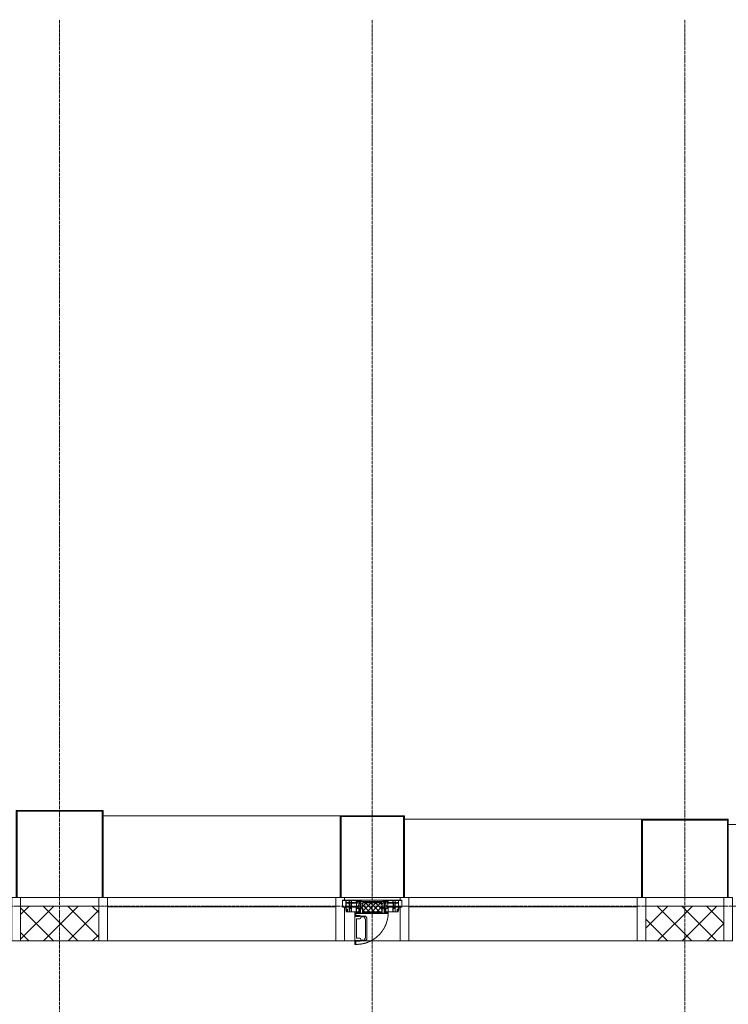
# Model space of a CAD drawing. Header units: millimetres. Extents: x 5617 to 113704, y 7718 to 156189.
# Tile 31 of 48: x 49544 to 53624, y 77035 to 82700. Entities that reach past the tile are written whole.
import ezdxf

# ---------------------------------------------------------------- set-up
doc = ezdxf.new("R2010")
doc.units = ezdxf.units.MM
for name, pattern in [('-D1-02х01', [3, 2, -1]), ('ADSK_Линия сетки', [25, 20, -2.5, 0, -2.5]), ('Линия сетки', [25, 20, -2.5, 0, -2.5])]:
    doc.linetypes.add(name, pattern=pattern)
for name, color, linetype, lineweight in [('Импосты витража', 7, 'Continuous', 18), ('Колонны', 7, 'Continuous', 18), ('Окна', 7, 'Continuous', 18), ('Оси', 7, 'Continuous', 9), ('Панели витража', 7, 'Continuous', 18), ('Стены разрез', 7, 'Continuous', 40), ('Элементы узлов', 7, 'Continuous', 18)]:
    doc.layers.add(name, color=color, linetype=linetype, lineweight=lineweight)
pattern_1 = [(45, (0, 0), (-70.71068, 70.71068), []), (135, (0, 0), (-70.71068, -70.71068), [])]

# ---------------------------------------------------------------- blocks, each defined once
blk = doc.blocks.new('Rectangular Mullion - R_StandardFrame_50Wx250H-3997581-МКСС_K1_L02_4_800_')
at = {"layer": 'Импосты витража', "color": 254, "lineweight": 5, "true_color": 0xcccccc}
blk.add_line((17725, 77650), (18175, 77650), dxfattribs=at)
blk = doc.blocks.new('Rectangular Mullion - R_StandardFrame_50Wx250H-V33-МКСС_K1_L02_4_800_')
at = {"layer": 'Импосты витража', "color": 254, "lineweight": 5, "true_color": 0xcccccc}
for p, q in [((-25, -250), (-25, 0)), ((-25, 0), (0, 0)), ((5, 0), (25, 0)), ((25, 0), (25, -250)), ((25, -250), (-25, -250))]:
    blk.add_line(p, q, dxfattribs=at)
blk = doc.blocks.new('Rectangular Mullion - R_StandardFrame_50Wx250H-7462869-МКСС_K1_L02_4_800_')
at = {"layer": 'Импосты витража', "color": 254, "lineweight": 5, "true_color": 0xcccccc}
for p, q in [((-25, -250), (-25, 0)), ((-25, 0), (-5, 0)), ((0, 0), (25, 0)), ((25, 0), (25, -250)), ((25, -250), (-25, -250))]:
    blk.add_line(p, q, dxfattribs=at)
blk = doc.blocks.new('System Panel - A_PAN_Glass-7462876-МКСС_K1_L02_4_800_')
at = {"layer": 'Панели витража', "color": 254, "lineweight": 5, "true_color": 0xcccccc}
for p, q in [((657.5, 55), (-657.5, 55)), ((-657.5, 55), (-657.5, 0)), ((-657.5, 0), (657.5, 0)), ((657.5, 0), (657.5, 55))]:
    blk.add_line(p, q, dxfattribs=at)
blk = doc.blocks.new('Rectangular Mullion - R_StandardFrame_50Wx250H-5317613-МКСС_K1_L02_4_800_')
at = {"layer": 'Импосты витража', "color": 254, "lineweight": 5, "true_color": 0xcccccc}
blk.add_line((16360, 77400), (17675, 77400), dxfattribs=at)
blk = doc.blocks.new('A_PAN_Створка - 383мм П-7_2-V38-МКСС_K1_L02_4_800_')
at = {"layer": 'Панели витража', "lineweight": 5, "true_color": 0xcccccc}
h = blk.add_hatch(dxfattribs=at)
h.set_pattern_fill('FP_11', color=254, style=0, pattern_type=2)
h.set_pattern_definition([(225, (34150, 77650), (14.1421356, -14.1421356), []), (315, (34150, 77650), (14.1421356, 14.1421356), [])])
h.paths.add_polyline_path([(53.6, 82.7), (-54.6, 81.8), (-54.6, 63.4), (-57.2, 60.8), (-57.2, 36.4), (-54.9, 34.1), (-54.5, 31.8), (54.5, 31.8), (54.9, 34.1), (57.2, 36.4), (57.2, 60.8), (54.6, 63.4), (54.6, 81.8)])
at = {"layer": 'Окна', "color": 7, "lineweight": 5, "true_color": 0xf4f4f4}
for p, q in [((39.7, 249), (31.1, 240.4)), ((31.1, 117.6), (31.1, 240.4)), ((41.4, 234.2), (39.1, 233.8)), ((39.1, 179), (39.1, 233.8)), ((70.1, 249), (39.7, 249)), ((41.4, 234.2), (43.5, 236.3)), ((45, 244.7), (42.3, 239.8)), ((42.3, 239.8), (43.5, 236.3)), ((45.9, 246.8), (45, 244.7)), ((63.3, 246.8), (45.9, 246.8)), ((64.1, 245), (63.3, 246.8)), ((64.1, 245), (66.7, 241)), ((66.7, 241), (68.6, 239.7)), ((68.6, 239.7), (68.6, 236.4)), ((68.6, 236.4), (71.1, 233.9)), ((70.1, 252.9), (70.1, 249)), ((95.1, 252.9), (70.1, 252.9)), ((71.1, 233.9), (89.5, 233.9)), ((74.1, 248.4), (74.1, 252.9)), ((89.1, 248.4), (74.1, 248.4)), ((89.1, 252.9), (89.1, 248.4)), ((89.5, 233.9), (90.6, 232.8)), ((90.6, 125.2), (90.6, 232.8)), ((93.1, 248.4), (93.1, 252.9)), ((97.9, 248.4), (93.1, 248.4)), ((95.1, 270.5), (95.1, 252.9)), ((99.6, 270.5), (95.1, 270.5)), ((97.9, 262.4), (95.1, 262.4)), ((97.9, 262.4), (97.9, 248.4)), ((99.6, 270.5), (99.6, 87.5)), ((39.1, 179), (39.1, 124.2)), ((39.7, 109), (31.1, 117.6)), ((41.4, 123.8), (39.1, 124.2)), ((41.4, 123.8), (43.5, 121.7)), ((42.3, 118.2), (43.5, 121.7)), ((45, 113.3), (42.3, 118.2)), ((45.9, 111.2), (45, 113.3)), ((64.1, 113), (66.7, 117)), ((66.7, 117), (68.6, 118.3)), ((68.6, 121.6), (71.1, 124.1)), ((68.6, 118.3), (68.6, 121.6)), ((71.1, 124.1), (89.5, 124.1)), ((89.5, 124.1), (90.6, 125.2)), ((70.1, 109), (39.7, 109)), ((63.3, 111.2), (45.9, 111.2)), ((64.1, 113), (63.3, 111.2)), ((70.1, 105.1), (70.1, 109)), ((95.1, 105.1), (70.1, 105.1)), ((74.1, 109.6), (74.1, 105.1)), ((89.1, 109.6), (74.1, 109.6)), ((89.1, 105.1), (89.1, 109.6)), ((93.1, 109.6), (93.1, 105.1)), ((97.9, 109.6), (93.1, 109.6)), ((95.1, 87.5), (95.1, 105.1)), ((97.9, 95.6), (95.1, 95.6)), ((99.6, 87.5), (95.1, 87.5)), ((97.9, 95.6), (97.9, 109.6))]:
    blk.add_line(p, q, dxfattribs=at)
at = {"layer": 'Окна', "color": 254, "lineweight": 5, "true_color": 0xcccccc}
for p, q in [((-171, 57), (-156, 57)), ((-171, 17), (-171, 57)), ((-153, 73.5), (-150, 73.5)), ((-153, 60), (-153, 73.5)), ((-152, 20), (-152, 73.5)), ((-150.5, 69.5), (-150.5, 73.5)), ((-145, 69.5), (-150.5, 69.5)), ((-150.5, 33.6), (-150.5, 68)), ((-150.5, 68), (-143.5, 68)), ((-150, 84), (-78, 84)), ((-150, 73.5), (-150, 84)), ((-148.5, 82.5), (-132.4, 82.5)), ((-148.5, 81), (-148.5, 82.5)), ((-143.5, 81), (-148.5, 81)), ((-145, 69.5), (-145, 79.5)), ((-143.5, 68), (-143.5, 81)), ((-132.4, 56.6), (-132.4, 82.5)), ((-131, 82.5), (-120.8, 82.5)), ((-131, 82.5), (-131, 64.6)), ((-131, 64.6), (-120.8, 64.6)), ((-131, 56.5), (-131, 62.6)), ((-120.8, 62.6), (-131, 62.6)), ((-120.8, 82.5), (-120.8, 64.6)), ((-120.8, 56.5), (-120.8, 62.6)), ((-119.3, 82.5), (-92.5, 82.5)), ((-119.3, 56.6), (-119.3, 82.5)), ((-92.5, 56.6), (-92.5, 82.5)), ((-91.5, 92), (91.5, 92)), ((-91.5, 87.5), (-91.5, 92)), ((-73.9, 87.5), (-91.5, 87.5)), ((-90.8, 82.5), (-79.5, 82.5)), ((-90.8, 64.6), (-90.8, 82.5)), ((-80.1, 64.6), (-90.8, 64.6)), ((-90.8, 62.7), (-90.8, 56.6)), ((-80.4, 62.7), (-90.8, 62.7)), ((-85, 84), (-85, 87.5)), ((-85, 87.5), (-78, 87.5)), ((-78, 84), (-85, 84)), ((-80.4, 61.1), (-80.4, 62.7)), ((-78, 61.1), (-80.4, 61.1)), ((-80.1, 66.1), (-80.1, 64.6)), ((-78, 66.1), (-80.1, 66.1)), ((-79.5, 82.5), (-79.5, 80.6)), ((-79.5, 80.6), (-78, 80.6)), ((-78, 87.5), (-78, 84)), ((-78, 84), (-73.9, 84)), ((-78, 84), (-78, 23.5)), ((-78, 66.1), (-78, 61.1)), ((-73.9, 62.5), (-73.9, 87.5)), ((-70, 62.5), (-73.9, 62.5)), ((-70, 32.1), (-70, 62.5)), ((70, 62.5), (70, 32.1)), ((73.9, 62.5), (70, 62.5)), ((73.9, 87.5), (73.9, 62.5)), ((91.5, 87.5), (73.9, 87.5)), ((73.9, 84), (78, 84)), ((78, 87.5), (78, 84)), ((85, 87.5), (78, 87.5)), ((78, 84), (85, 84)), ((78, 84), (150, 84)), ((78, 23.5), (78, 84)), ((79.5, 80.6), (78, 80.6)), ((78, 66.1), (78, 61.1)), ((78, 66.1), (80.1, 66.1)), ((78, 61.1), (80.4, 61.1)), ((90.8, 82.5), (79.5, 82.5)), ((79.5, 82.5), (79.5, 80.6)), ((80.1, 66.1), (80.1, 64.6)), ((80.1, 64.6), (90.8, 64.6)), ((80.4, 62.7), (90.8, 62.7)), ((80.4, 61.1), (80.4, 62.7)), ((85, 84), (85, 87.5)), ((90.8, 64.6), (90.8, 82.5)), ((90.8, 62.7), (90.8, 56.6)), ((91.5, 92), (91.5, 87.5)), ((119.3, 82.5), (92.5, 82.5)), ((92.5, 56.6), (92.5, 82.5)), ((119.3, 56.6), (119.3, 82.5)), ((120.8, 82.5), (120.8, 64.6)), ((131, 82.5), (120.8, 82.5)), ((131, 64.6), (120.8, 64.6)), ((120.8, 56.5), (120.8, 62.6)), ((120.8, 62.6), (131, 62.6)), ((131, 82.5), (131, 64.6)), ((131, 56.5), (131, 62.6)), ((132.4, 56.6), (132.4, 82.5)), ((148.5, 82.5), (132.4, 82.5)), ((143.5, 81), (148.5, 81)), ((143.5, 68), (143.5, 81)), ((150.5, 68), (143.5, 68)), ((145, 69.5), (145, 79.5)), ((145, 69.5), (150.5, 69.5)), ((148.5, 81), (148.5, 82.5)), ((150, 84), (150, 73.5)), ((150, 73.5), (153, 73.5)), ((150.5, 69.5), (150.5, 73.5)), ((150.5, 33.6), (150.5, 68)), ((152, 20), (152, 73.5)), ((153, 73.5), (153, 60)), ((156, 57), (171, 57)), ((171, 57), (171, 17)), ((-171, 55.5), (-152, 55.5)), ((-171, 18.5), (-153.5, 18.5)), ((-67.9, 17), (-171, 17)), ((-153.5, 18.5), (-152, 20)), ((-150.5, 56.6), (-132.4, 56.6)), ((-136.4, 52.4), (-150.5, 52.4)), ((-136.3, 33.6), (-150.5, 33.6)), ((-150.5, 29.4), (-132.4, 29.4)), ((-150.5, 17), (-150.5, 29.4)), ((-132.4, 18.6), (-150.5, 18.6)), ((-137.2, 54.8), (-135.8, 50.8)), ((-132.5, 54.8), (-137.2, 54.8)), ((-137.2, 31), (-135.8, 35)), ((-132.5, 31), (-137.2, 31)), ((-132.1, 49), (-135.8, 50.8)), ((-132.1, 36.8), (-135.8, 35)), ((-132.5, 53.8), (-133.4, 52)), ((-133.4, 52), (-130.1, 50.4)), ((-133.4, 33.7), (-130.1, 35.3)), ((-132.5, 31.9), (-133.4, 33.7)), ((-132.5, 53.8), (-132.5, 54.8)), ((-132.5, 31.9), (-132.5, 31)), ((-132.4, 29.4), (-132.4, 18.6)), ((-132.1, 49), (-132.1, 36.8)), ((-131, 56.5), (-120.8, 56.5)), ((-131, 55.1), (-131, 52.7)), ((-120.8, 55.1), (-131, 55.1)), ((-129.4, 51.1), (-131, 52.7)), ((-129.4, 34.6), (-131, 33)), ((-131, 30.9), (-131, 33)), ((-120.8, 30.9), (-131, 30.9)), ((-131, 29.5), (-120.8, 29.5)), ((-131, 18.2), (-131, 29.5)), ((-120.8, 18.2), (-131, 18.2)), ((-130.1, 50.4), (-129.4, 51.1)), ((-130.1, 35.3), (-130.1, 50.4)), ((-130.1, 35.3), (-129.4, 34.6)), ((-122.4, 51.1), (-120.8, 52.7)), ((-121.7, 50.4), (-122.4, 51.1)), ((-121.7, 35.3), (-122.4, 34.6)), ((-122.4, 34.6), (-120.8, 33)), ((-118.4, 52), (-121.7, 50.4)), ((-121.7, 35.3), (-121.7, 50.4)), ((-118.4, 33.7), (-121.7, 35.3)), ((-120.8, 55.1), (-120.8, 52.7)), ((-120.8, 30.9), (-120.8, 33)), ((-120.8, 18.2), (-120.8, 29.5)), ((-119.7, 49), (-115.9, 50.8)), ((-119.7, 49), (-119.7, 36.8)), ((-119.7, 36.8), (-115.9, 35)), ((-92.5, 56.6), (-119.3, 56.6)), ((-119.3, 54.8), (-114.6, 54.8)), ((-119.3, 53.8), (-119.3, 54.8)), ((-119.3, 53.8), (-118.4, 52)), ((-119.3, 31.9), (-118.4, 33.7)), ((-119.3, 31.9), (-119.3, 31)), ((-119.3, 31), (-114.6, 31)), ((-92.5, 29.4), (-119.3, 29.4)), ((-119.3, 29.4), (-119.3, 18.6)), ((-119.3, 18.6), (-92.5, 18.6)), ((-114.6, 54.8), (-115.9, 50.8)), ((-114.6, 31), (-115.9, 35)), ((-94.1, 33.5), (-115.4, 33.5)), ((-94.1, 52.5), (-115.3, 52.5)), ((-89.9, 50.9), (-94.1, 52.5)), ((-89.9, 35.1), (-94.1, 33.5)), ((-92.5, 18.6), (-92.5, 29.4)), ((-90.8, 56.6), (-85.9, 56.6)), ((-90.8, 18.5), (-90.8, 29.4)), ((-90.8, 29.4), (-85.9, 29.4)), ((-87.3, 18.5), (-90.8, 18.5)), ((-89.9, 52.2), (-88.6, 53.5)), ((-89.9, 52.2), (-89.9, 50.9)), ((-89.9, 35.1), (-89.9, 50.9)), ((-89.9, 32.5), (-89.9, 35.1)), ((-85.9, 32.5), (-89.9, 32.5)), ((-85.9, 53.5), (-88.6, 53.5)), ((-87.3, 21.9), (-85.9, 21.9)), ((-87.3, 20.4), (-87.3, 21.9)), ((-87.3, 20.4), (-87.3, 18.5)), ((-84.8, 20.4), (-87.3, 20.4)), ((-85.9, 56.6), (-85.9, 53.5)), ((-85.9, 53.5), (-78, 45.6)), ((-85.9, 29.4), (-85.9, 32.5)), ((-85.9, 21.9), (-85.9, 29.4)), ((-85.9, 18.2), (-85.9, 20.4)), ((-75.9, 18.2), (-85.9, 18.2)), ((-83.4, 20.4), (-84.8, 20.4)), ((-70, 33.8), (-83.4, 20.4)), ((-78, 45.6), (-78, 36.8)), ((-78, 36.8), (-70, 36.8)), ((-78, 23.5), (-67.9, 23.5)), ((-75.9, 23.5), (-73, 23.5)), ((-75.9, 21.5), (-75.9, 23.5)), ((-75.9, 21.5), (-75.9, 18.2)), ((-74.9, 21.5), (-75.9, 21.5)), ((-74.9, 17.9), (-74.9, 21.5)), ((-68.9, 17.9), (-74.9, 17.9)), ((-67.2, 29.3), (-73, 23.5)), ((-70, 36.8), (-70, 33.8)), ((-61.4, 23.5), (-70, 32.1)), ((-68.9, 21.5), (-68.9, 17.9)), ((-67.9, 21.5), (-68.9, 21.5)), ((-67.9, 23.5), (-64.6, 26.8)), ((-67.9, 23.5), (-64.6, 26.8)), ((-67.9, 21.5), (-67.9, 23.5)), ((-67.9, 17), (-67.9, 23.5)), ((-61.4, 23.5), (-67.9, 17)), ((67.9, 17), (-67.9, 17)), ((-67.9, 17), (67.9, 17)), ((-64.6, 26.8), (-67.2, 29.3)), ((-64.6, 26.8), (-61.4, 23.5)), ((61.4, 23.5), (-61.4, 23.5)), ((70, 32.1), (61.4, 23.5)), ((61.4, 23.5), (64.6, 26.8)), ((67.9, 17), (61.4, 23.5)), ((64.6, 26.8), (67.2, 29.3)), ((67.9, 23.5), (64.6, 26.8)), ((64.6, 26.8), (67.9, 23.5)), ((67.2, 29.3), (73, 23.5)), ((67.9, 21.5), (67.9, 23.5)), ((67.9, 23.5), (67.9, 17)), ((67.9, 23.5), (78, 23.5)), ((67.9, 21.5), (68.9, 21.5)), ((171, 17), (67.9, 17)), ((68.9, 21.5), (68.9, 17.9)), ((68.9, 17.9), (74.9, 17.9)), ((70, 36.8), (70, 33.8)), ((78, 36.8), (70, 36.8)), ((70, 33.8), (83.4, 20.4)), ((75.9, 23.5), (73, 23.5)), ((74.9, 21.5), (75.9, 21.5)), ((74.9, 17.9), (74.9, 21.5)), ((75.9, 21.5), (75.9, 23.5)), ((75.9, 21.5), (75.9, 18.2)), ((75.9, 18.2), (85.9, 18.2)), ((85.9, 53.5), (78, 45.6)), ((78, 45.6), (78, 36.8)), ((83.4, 20.4), (84.8, 20.4)), ((84.8, 20.4), (87.3, 20.4)), ((85.9, 56.6), (85.9, 53.5)), ((90.8, 56.6), (85.9, 56.6)), ((85.9, 53.5), (88.6, 53.5)), ((85.9, 32.5), (89.9, 32.5)), ((85.9, 29.4), (85.9, 32.5)), ((85.9, 21.9), (85.9, 29.4)), ((90.8, 29.4), (85.9, 29.4)), ((87.3, 21.9), (85.9, 21.9)), ((85.9, 18.2), (85.9, 20.4)), ((87.3, 20.4), (87.3, 21.9)), ((87.3, 20.4), (87.3, 18.5)), ((87.3, 18.5), (90.8, 18.5)), ((89.9, 52.2), (88.6, 53.5)), ((89.9, 50.9), (94.1, 52.5)), ((89.9, 52.2), (89.9, 50.9)), ((89.9, 35.1), (89.9, 50.9)), ((89.9, 35.1), (94.1, 33.5)), ((89.9, 32.5), (89.9, 35.1)), ((90.8, 18.5), (90.8, 29.4)), ((92.5, 56.6), (119.3, 56.6)), ((92.5, 18.6), (92.5, 29.4)), ((92.5, 29.4), (119.3, 29.4)), ((119.3, 18.6), (92.5, 18.6)), ((94.1, 52.5), (115.3, 52.5)), ((94.1, 33.5), (115.4, 33.5)), ((114.6, 54.8), (115.9, 50.8)), ((119.3, 54.8), (114.6, 54.8)), ((114.6, 31), (115.9, 35)), ((119.3, 31), (114.6, 31)), ((119.7, 49), (115.9, 50.8)), ((119.7, 36.8), (115.9, 35)), ((119.3, 53.8), (118.4, 52)), ((118.4, 52), (121.7, 50.4)), ((118.4, 33.7), (121.7, 35.3)), ((119.3, 31.9), (118.4, 33.7)), ((119.3, 53.8), (119.3, 54.8)), ((119.3, 31.9), (119.3, 31)), ((119.3, 29.4), (119.3, 18.6)), ((119.7, 49), (119.7, 36.8)), ((131, 56.5), (120.8, 56.5)), ((120.8, 55.1), (120.8, 52.7)), ((120.8, 55.1), (131, 55.1)), ((122.4, 51.1), (120.8, 52.7)), ((122.4, 34.6), (120.8, 33)), ((120.8, 30.9), (120.8, 33)), ((120.8, 30.9), (131, 30.9)), ((120.8, 18.2), (120.8, 29.5)), ((131, 29.5), (120.8, 29.5)), ((120.8, 18.2), (131, 18.2)), ((121.7, 50.4), (122.4, 51.1)), ((121.7, 35.3), (121.7, 50.4)), ((121.7, 35.3), (122.4, 34.6)), ((129.4, 51.1), (131, 52.7)), ((130.1, 50.4), (129.4, 51.1)), ((130.1, 35.3), (129.4, 34.6)), ((129.4, 34.6), (131, 33)), ((133.4, 52), (130.1, 50.4)), ((130.1, 35.3), (130.1, 50.4)), ((133.4, 33.7), (130.1, 35.3)), ((131, 55.1), (131, 52.7)), ((131, 30.9), (131, 33)), ((131, 18.2), (131, 29.5)), ((132.1, 49), (135.8, 50.8)), ((132.1, 49), (132.1, 36.8)), ((132.1, 36.8), (135.8, 35)), ((150.5, 56.6), (132.4, 56.6)), ((150.5, 29.4), (132.4, 29.4)), ((132.4, 29.4), (132.4, 18.6)), ((132.4, 18.6), (150.5, 18.6)), ((132.5, 54.8), (137.2, 54.8)), ((132.5, 53.8), (132.5, 54.8)), ((132.5, 53.8), (133.4, 52)), ((132.5, 31.9), (133.4, 33.7)), ((132.5, 31.9), (132.5, 31)), ((132.5, 31), (137.2, 31)), ((137.2, 54.8), (135.8, 50.8)), ((137.2, 31), (135.8, 35)), ((136.3, 33.6), (150.5, 33.6)), ((136.4, 52.4), (150.5, 52.4)), ((150.5, 17), (150.5, 29.4)), ((171, 55.5), (152, 55.5)), ((153.5, 18.5), (152, 20)), ((171, 18.5), (153.5, 18.5))]:
    blk.add_line(p, q, dxfattribs=at)
at = {"layer": 'Окна', "color": 254, "linetype": '-D1-02х01', "lineweight": 5, "true_color": 0xcccccc}
blk.add_arc((91.4, 87.5), 183, 88.8555, 178.5909, dxfattribs=at)
at = {"layer": 'Окна', "color": 254, "lineweight": 5, "true_color": 0xcccccc}
for centre, start, end in [((-156, 60), 270, 360), ((156, 60), 180, 270)]:
    blk.add_arc(centre, 3, start, end, dxfattribs=at)
at = {"layer": 'Элементы узлов', "color": 254, "lineweight": 5, "true_color": 0xcccccc}
for p, q in [((-91.5, 92), (-91.5, 87.5)), ((-91.5, 92), (91.5, 92)), ((-91.5, 87.5), (-73.9, 87.5)), ((-83.4, 90.3), (-69.4, 90.3)), ((-83.4, 90.3), (-83.4, 87.5)), ((-73.9, 87.5), (-73.9, 62.5)), ((-69.4, 85.5), (-73.9, 85.5)), ((-73.9, 81.5), (-69.4, 81.5)), ((-69.4, 66.5), (-73.9, 66.5)), ((-73.9, 62.5), (-70, 62.5)), ((-70, 62.5), (-70, 32.1)), ((-69.4, 90.3), (-69.4, 85.5)), ((-69.4, 81.5), (-69.4, 66.5)), ((-67.9, 89.3), (-66.9, 90.3)), ((-67.9, 62.5), (-67.9, 89.3)), ((-61.7, 62.5), (-67.9, 62.5)), ((-66.9, 90.3), (-57.4, 90.3)), ((-66, 56.5), (-62, 59.1)), ((-62, 59.1), (-60.7, 61)), ((-60.1, 67.7), (-61.7, 64.9)), ((-61.7, 64.9), (-61.7, 62.5)), ((-60.7, 61), (-57.4, 61)), ((-56.4, 67.7), (-60.1, 67.7)), ((-57.4, 90.3), (-56.4, 89.4)), ((-57.4, 61), (-54.9, 63.5)), ((-54.6, 63.4), (-57.2, 60.8)), ((-57.2, 60.8), (-57.2, 36.4)), ((-56.4, 89.4), (-56.4, 67.7)), ((-53.9, 90.3), (-54.9, 89.3)), ((-54.9, 89.3), (-54.9, 85.6)), ((-54.9, 85.6), (-53.9, 84.6)), ((-54.9, 81.9), (-53.8, 83)), ((-54.9, 63.5), (-54.9, 81.9)), ((-53.6, 82.7), (-54.6, 81.8)), ((-54.6, 81.8), (-54.6, 63.4)), ((53.9, 90.3), (-53.9, 90.3)), ((-53.9, 84.6), (53.9, 84.6)), ((53.8, 83), (-53.8, 83)), ((53.6, 82.7), (-53.6, 82.7)), ((54.6, 81.8), (53.6, 82.7)), ((54.9, 81.9), (53.8, 83)), ((53.9, 90.3), (54.9, 89.3)), ((54.9, 85.6), (53.9, 84.6)), ((54.6, 63.4), (54.6, 81.8)), ((57.2, 60.8), (54.6, 63.4)), ((54.9, 89.3), (54.9, 85.6)), ((54.9, 63.5), (54.9, 81.9)), ((57.4, 61), (54.9, 63.5)), ((57.4, 90.3), (56.4, 89.4)), ((56.4, 89.4), (56.4, 67.7)), ((56.4, 67.7), (60.1, 67.7)), ((57.2, 36.4), (57.2, 60.8)), ((66.9, 90.3), (57.4, 90.3)), ((60.7, 61), (57.4, 61)), ((60.1, 67.7), (61.7, 64.9)), ((62, 59.1), (60.7, 61)), ((61.7, 64.9), (61.7, 62.5)), ((61.7, 62.5), (67.9, 62.5)), ((66, 56.5), (62, 59.1)), ((67.9, 89.3), (66.9, 90.3)), ((67.9, 62.5), (67.9, 89.3)), ((69.4, 90.3), (69.4, 85.5)), ((83.4, 90.3), (69.4, 90.3)), ((69.4, 85.5), (73.9, 85.5)), ((69.4, 81.5), (69.4, 66.5)), ((73.9, 81.5), (69.4, 81.5)), ((69.4, 66.5), (73.9, 66.5)), ((70, 62.5), (70, 32.1)), ((73.9, 62.5), (70, 62.5)), ((91.5, 87.5), (73.9, 87.5)), ((73.9, 87.5), (73.9, 62.5)), ((83.4, 90.3), (83.4, 87.5)), ((91.5, 92), (91.5, 87.5)), ((-70, 32.1), (-61.4, 23.5)), ((-66, 56.5), (-67.8, 55.7)), ((-67.8, 55.7), (-67.8, 38.3)), ((-67.8, 38.3), (-65.7, 37.4)), ((-65.7, 37.4), (-60.8, 34.7)), ((61.4, 23.5), (-61.4, 23.5)), ((-60.8, 34.7), (-57.3, 35.9)), ((-55.2, 33.8), (-57.3, 35.9)), ((-57.2, 36.4), (-54.9, 34.1)), ((-55.2, 33.8), (-54.8, 31.5)), ((-54.9, 34.1), (-54.5, 31.8)), ((-53.9, 30.5), (-54.9, 29.5)), ((-54.9, 29.5), (-54.9, 25.8)), ((-54.9, 25.8), (-53.9, 24.8)), ((0, 31.5), (-54.8, 31.5)), ((-54.5, 31.8), (54.5, 31.8)), ((53.9, 30.5), (-53.9, 30.5)), ((-53.9, 24.8), (53.9, 24.8)), ((0, 31.5), (54.8, 31.5)), ((53.9, 30.5), (54.9, 29.5)), ((54.9, 25.8), (53.9, 24.8)), ((54.5, 31.8), (54.9, 34.1)), ((55.2, 33.8), (54.8, 31.5)), ((54.9, 34.1), (57.2, 36.4)), ((54.9, 29.5), (54.9, 25.8)), ((55.2, 33.8), (57.3, 35.9)), ((60.8, 34.7), (57.3, 35.9)), ((65.7, 37.4), (60.8, 34.7)), ((70, 32.1), (61.4, 23.5)), ((67.8, 38.3), (65.7, 37.4)), ((66, 56.5), (67.8, 55.7)), ((67.8, 55.7), (67.8, 38.3))]:
    blk.add_line(p, q, dxfattribs=at)
blk = doc.blocks.new('System Panel - A_PAN_Glass-7463617-МКСС_K1_L02_4_800_')
at = {"layer": 'Панели витража', "color": 254, "lineweight": 5, "true_color": 0xcccccc}
for p, q in [((657.5, 55), (-657.5, 55)), ((-657.5, 55), (-657.5, 0)), ((-657.5, 0), (657.5, 0)), ((657.5, 0), (657.5, 55))]:
    blk.add_line(p, q, dxfattribs=at)
blk = doc.blocks.new('Rectangular Mullion - R_StandardFrame_50Wx250H-V35-МКСС_K1_L02_4_800_')
at = {"layer": 'Импосты витража', "color": 254, "lineweight": 5, "true_color": 0xcccccc}
for p, q in [((15990, 77650), (16310, 77650)), ((15990, 77400), (16050.4, 77400)), ((16079.9, 77400), (16310, 77400))]:
    blk.add_line(p, q, dxfattribs=at)
blk = doc.blocks.new('Rectangular Mullion - R_StandardFrame_50Wx250H-V36-МКСС_K1_L02_4_800_')
at = {"layer": 'Импосты витража', "color": 254, "lineweight": 5, "true_color": 0xcccccc}
for p, q in [((-25, -250), (-25, 0)), ((-25, 0), (0, 0)), ((5, 0), (25, 0)), ((25, 0), (25, -17)), ((25, -57), (25, -250)), ((25, -250), (-25, -250))]:
    blk.add_line(p, q, dxfattribs=at)
blk = doc.blocks.new('Rectangular Mullion - R_StandardFrame_50Wx250H-V37-МКСС_K1_L02_4_800_')
at = {"layer": 'Импосты витража', "color": 254, "lineweight": 5, "true_color": 0xcccccc}
for p, q in [((-25, -17), (-25, 0)), ((-25, 0), (-5, 0)), ((0, 0), (25, 0)), ((25, 0), (25, -250)), ((-25, -250), (-25, -57)), ((25, -250), (-25, -250))]:
    blk.add_line(p, q, dxfattribs=at)
blk = doc.blocks.new('A_SLK_PAN_Type1 - Прямой тип панели-6619580-МКСС_K1_L02_4_800_')
at = {"layer": 'Колонны', "color": 254, "lineweight": 5, "true_color": 0xcccccc}
for p, q in [((-250, 500), (250, 500)), ((-250, 0), (-250, 500)), ((-245, 495), (-245, 0)), ((245, 495), (-245, 495)), ((245, 0), (245, 495)), ((250, 500), (250, 0)), ((-245, 0), (-250, 0)), ((250, 0), (245, 0))]:
    blk.add_line(p, q, dxfattribs=at)
blk = doc.blocks.new('A_SLK_PAN_Type1 - Прямой тип панели-6619581-МКСС_K1_L02_4_800_')
at = {"layer": 'Колонны', "color": 254, "lineweight": 5, "true_color": 0xcccccc}
for p, q in [((-250, 450), (250, 450)), ((-250, 0), (-250, 450)), ((-245, 445), (-245, 0)), ((245, 445), (-245, 445)), ((245, 0), (245, 445)), ((250, 450), (250, 0)), ((-245, 0), (-250, 0)), ((250, 0), (245, 0))]:
    blk.add_line(p, q, dxfattribs=at)
blk = doc.blocks.new('A_SLK_PAN_Type1 - Прямой тип панели Ф-1_1-7441596-МКСС_K1_L02_4_800_')
at = {"layer": 'Колонны', "color": 254, "lineweight": 5, "true_color": 0xcccccc}
for p, q in [((-185, 470), (185, 470)), ((-185, 0), (-185, 470)), ((-180, 465), (-180, 0)), ((180, 465), (-180, 465)), ((180, 0), (180, 465)), ((185, 470), (185, 0)), ((-180, 0), (-185, 0)), ((185, 0), (180, 0))]:
    blk.add_line(p, q, dxfattribs=at)
blk = doc.blocks.new('A_OGR_PAN_Отлив - A_OGR_PAN_Отлив-5755860-МКСС_K1_L02_4_800_')
at = {"layer": 'Колонны', "color": 254, "lineweight": 5, "true_color": 0xcccccc}
blk.add_line((-682.5, -470), (682.5, -470), dxfattribs=at)
blk = doc.blocks.new('A_OGR_PAN_Отлив - A_OGR_PAN_Отлив-5755870-МКСС_K1_L02_4_800_')
at = {"layer": 'Колонны', "color": 254, "lineweight": 5, "true_color": 0xcccccc}
blk.add_line((-682.5, -450), (682.5, -450), dxfattribs=at)
blk = doc.blocks.new('A_OGR_PAN_Отлив - A_OGR_PAN_Отлив-5755880-МКСС_K1_L02_4_800_')
at = {"layer": 'Колонны', "color": 254, "lineweight": 5, "true_color": 0xcccccc}
blk.add_line((-682.5, -420), (682.5, -420), dxfattribs=at)
blk = doc.blocks.new('135_SLK_K1_AR_FCD_rvt-1-МКСС_K1_L02_4_800_')
at = {"layer": 'Стены разрез', "lineweight": 5, "true_color": 0xcccccc}
h = blk.add_hatch(dxfattribs=at)
h.set_pattern_fill('FP_4', color=254, style=0, pattern_type=2)
h.set_pattern_definition(pattern_1)
h.paths.add_polyline_path([(32575, 77400), (32575, 77600), (32125, 77600), (32125, 77400)])
h = blk.add_hatch(dxfattribs=at)
h.set_pattern_fill('FP_4', color=254, style=0, pattern_type=2)
h.set_pattern_definition(pattern_1)
h.paths.add_polyline_path([(36175, 77400), (36175, 77600), (35725, 77600), (35725, 77400), (36083.4, 77400)])
at = {"layer": 'Стены разрез', "color": 254, "lineweight": 9, "true_color": 0xcccccc}
for p, q in [((32575, 77600), (32125, 77600)), ((32125, 77600), (32125, 77400)), ((32575, 77400), (32575, 77600)), ((36175, 77600), (35725, 77600)), ((35725, 77600), (35725, 77400)), ((36175, 77400), (36175, 77600)), ((32125, 77400), (32575, 77400)), ((35725, 77400), (36175, 77400))]:
    blk.add_line(p, q, dxfattribs=at)
at = {"layer": 'Импосты витража', "color": 254, "lineweight": 5, "true_color": 0xcccccc, "extrusion": (0, 0, -1)}
for name, p in [('Rectangular Mullion - R_StandardFrame_50Wx250H-7462869-МКСС_K1_L02_4_800_', (-32100, 77650)), ('Rectangular Mullion - R_StandardFrame_50Wx250H-V33-МКСС_K1_L02_4_800_', (-32600, 77650)), ('Rectangular Mullion - R_StandardFrame_50Wx250H-V37-МКСС_K1_L02_4_800_', (-33965, 77650)), ('Rectangular Mullion - R_StandardFrame_50Wx250H-V36-МКСС_K1_L02_4_800_', (-34335, 77650)), ('Rectangular Mullion - R_StandardFrame_50Wx250H-7462869-МКСС_K1_L02_4_800_', (-35700, 77650)), ('Rectangular Mullion - R_StandardFrame_50Wx250H-V33-МКСС_K1_L02_4_800_', (-36200, 77650))]:
    blk.add_blockref(name, p, dxfattribs=at)
at = {"layer": 'Импосты витража', "color": 254, "lineweight": 5, "true_color": 0xcccccc}
for name, p in [('Rectangular Mullion - R_StandardFrame_50Wx250H-3997581-МКСС_K1_L02_4_800_', (14400, 0)), ('Rectangular Mullion - R_StandardFrame_50Wx250H-V35-МКСС_K1_L02_4_800_', (18000, 0)), ('Rectangular Mullion - R_StandardFrame_50Wx250H-3997581-МКСС_K1_L02_4_800_', (18000, 0)), ('Rectangular Mullion - R_StandardFrame_50Wx250H-5317613-МКСС_K1_L02_4_800_', (16265, 0)), ('Rectangular Mullion - R_StandardFrame_50Wx250H-5317613-МКСС_K1_L02_4_800_', (18000, 0))]:
    blk.add_blockref(name, p, dxfattribs=at)
at = {"layer": 'Колонны', "color": 254, "lineweight": 5, "true_color": 0xcccccc}
for name, p in [('A_SLK_PAN_Type1 - Прямой тип панели-6619580-МКСС_K1_L02_4_800_', (32350, 77650)), ('A_SLK_PAN_Type1 - Прямой тип панели Ф-1_1-7441596-МКСС_K1_L02_4_800_', (34150, 77650)), ('A_SLK_PAN_Type1 - Прямой тип панели-6619581-МКСС_K1_L02_4_800_', (35950, 77650))]:
    blk.add_blockref(name, p, dxfattribs=at)
at = {"layer": 'Колонны', "color": 254, "lineweight": 5, "true_color": 0xcccccc, "rotation": 180}
for name, p in [('A_OGR_PAN_Отлив - A_OGR_PAN_Отлив-5755860-МКСС_K1_L02_4_800_', (33282.5, 77650)), ('A_OGR_PAN_Отлив - A_OGR_PAN_Отлив-5755870-МКСС_K1_L02_4_800_', (35017.5, 77650)), ('A_OGR_PAN_Отлив - A_OGR_PAN_Отлив-5755880-МКСС_K1_L02_4_800_', (36882.5, 77650))]:
    blk.add_blockref(name, p, dxfattribs=at)
at = {"layer": 'Панели витража', "color": 254, "lineweight": 5, "true_color": 0xcccccc, "rotation": 180}
for name, p in [('System Panel - A_PAN_Glass-7463617-МКСС_K1_L02_4_800_', (33282.5, 77650)), ('A_PAN_Створка - 383мм П-7_2-V38-МКСС_K1_L02_4_800_', (34150, 77650)), ('System Panel - A_PAN_Glass-7462876-МКСС_K1_L02_4_800_', (35017.5, 77650))]:
    blk.add_blockref(name, p, dxfattribs=at)

msp = doc.modelspace()

# ---------------------------------------------------------------- linework, layer by layer
at = {"layer": 'Оси', "linetype": 'Линия сетки'}
for p, q in [((49774.1, 54163.6), (49774.1, 82700)), ((51574.1, 54163.6), (51574.1, 82700)), ((53374.1, 54163.6), (53374.1, 82700))]:
    msp.add_line(p, q, dxfattribs=at)
at = {"layer": 'Оси', "linetype": 'ADSK_Линия сетки'}
msp.add_line((80704.2, 77600), (26311.9, 77600), dxfattribs=at)

# ---------------------------------------------------------------- block references
at = {"lineweight": 5}
msp.add_blockref('135_SLK_K1_AR_FCD_rvt-1-МКСС_K1_L02_4_800_', (17424.1, 0), dxfattribs=at)

doc.saveas('drawing.dxf')
